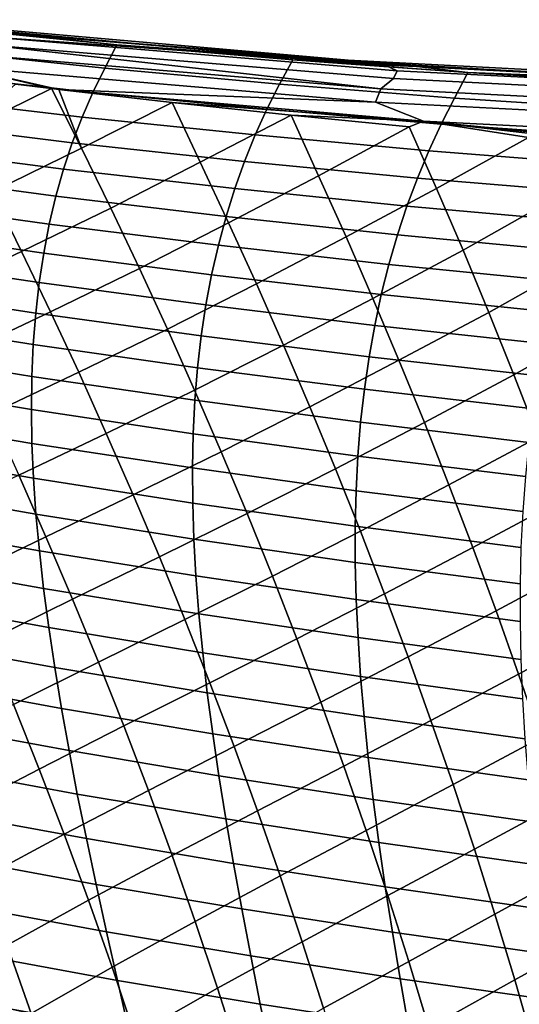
# Model space of a CAD drawing. Header units: metres. Extents: x -25 to 132, y -25 to 47.
# Tile 104 of 153: x 31 to 35, y 11 to 19. Entities that reach past the tile are written whole.
import ezdxf

# ---------------------------------------------------------------- set-up
doc = ezdxf.new("R2010")
doc.units = ezdxf.units.M
doc.layers.add('solid_12_061_031_XXX', color=7, linetype='CONTINUOUS')

msp = doc.modelspace()

# ---------------------------------------------------------------- linework, layer by layer
at = {"layer": 'solid_12_061_031_XXX'}
for points in [[(33.485149, 18.59873, 61.435722), (29.77951, 18.926092, 60.330578), (30.360376, 18.86381, 74.323708), (32.085484, 18.703947, 74.742935)], [(30.835222, 18.805801, 60.484787), (29.77951, 18.926092, 60.330578), (33.485149, 18.59873, 61.435722)], [(30.210373, 18.862118, 60.268051), (31.621098, 18.723179, 60.667355), (31.524023, 18.534258, 59.777424), (30.117781, 18.682083, 59.325089)], [(30.835222, 18.805801, 60.484787), (31.621098, 18.723179, 60.667355), (30.210373, 18.862118, 60.268051)], [(30.337166, 18.852682, 74.477364), (32.085484, 18.703947, 74.742935), (30.360376, 18.86381, 74.323708)], [(30.337166, 18.852682, 74.477364), (33.777981, 18.56217, 75.329369), (32.085484, 18.703947, 74.742935)], [(30.58313, 18.787733, 74.692352), (33.777981, 18.56217, 75.329369), (30.337166, 18.852682, 74.477364)], [(30.835222, 18.805801, 60.484787), (33.485149, 18.59873, 61.435722), (34.039597, 18.548302, 61.442692)], [(30.835222, 18.805801, 60.484787), (34.039597, 18.548302, 61.442692), (31.621098, 18.723179, 60.667355)], [(30.58313, 18.787733, 74.692352), (30.567999, 18.723301, 74.835968), (33.852768, 18.451155, 75.652512), (33.880199, 18.515099, 75.512154)], [(33.880199, 18.515099, 75.512154), (33.777981, 18.56217, 75.329369), (30.58313, 18.787733, 74.692352)], [(30.117781, 18.682083, 59.325089), (31.524023, 18.534258, 59.777424), (31.428513, 18.340631, 58.910309), (30.03079, 18.496183, 58.405277)], [(33.750168, 18.368706, 75.760017), (30.399502, 18.650549, 74.929535), (30.347532, 18.545277, 75.033722), (33.707695, 18.261364, 75.865463)], [(30.567999, 18.723301, 74.835968), (30.399502, 18.650549, 74.929535), (33.750168, 18.368706, 75.760017)], [(33.852768, 18.451155, 75.652512), (30.567999, 18.723301, 74.835968), (33.750168, 18.368706, 75.760017)], [(31.621098, 18.723179, 60.667355), (33.040352, 18.602489, 61.06953), (32.933163, 18.405968, 60.233143), (31.524023, 18.534258, 59.777424)], [(34.039597, 18.548302, 61.442692), (33.040352, 18.602489, 61.06953), (31.621098, 18.723179, 60.667355)], [(33.485149, 18.59873, 61.435722), (32.085484, 18.703947, 74.742935), (33.809296, 18.573471, 75.177582)], [(33.777981, 18.56217, 75.329369), (33.809296, 18.573471, 75.177582), (32.085484, 18.703947, 74.742935)], [(33.040352, 18.602489, 61.06953), (34.450054, 18.50086, 61.467625), (34.343609, 18.294651, 60.681915), (32.933163, 18.405968, 60.233143)], [(33.040352, 18.602489, 61.06953), (33.43541, 18.572197, 61.181259), (34.450054, 18.50086, 61.467625)], [(34.039597, 18.548302, 61.442692), (33.43541, 18.572197, 61.181259), (33.040352, 18.602489, 61.06953)], [(34.039597, 18.548302, 61.442692), (34.450054, 18.50086, 61.467625), (33.43541, 18.572197, 61.181259)], [(33.809296, 18.573471, 75.177582), (35.532677, 18.472227, 75.628983), (37.202541, 18.406279, 62.559071), (33.485149, 18.59873, 61.435722)], [(34.039597, 18.548302, 61.442692), (33.485149, 18.59873, 61.435722), (37.202541, 18.406279, 62.559071)], [(33.777981, 18.56217, 75.329369), (35.532677, 18.472227, 75.628983), (33.809296, 18.573471, 75.177582)], [(30.03079, 18.496183, 58.405277), (31.428513, 18.340631, 58.910309), (31.341448, 18.140783, 58.064213), (29.952667, 18.303633, 57.507633)], [(30.347532, 18.545277, 75.033722), (31.096199, 18.371403, 75.292473), (31.155052, 18.364391, 75.307663)], [(33.707695, 18.261364, 75.865463), (30.347532, 18.545277, 75.033722), (31.155052, 18.364391, 75.307663)], [(30.347532, 18.545277, 75.033722), (30.804302, 18.40661, 75.217407), (31.096199, 18.371403, 75.292473)], [(31.524023, 18.534258, 59.777424), (32.933163, 18.405968, 60.233143), (32.830868, 18.20437, 59.417431), (31.428513, 18.340631, 58.910309)], [(33.777981, 18.56217, 75.329369), (37.210297, 18.388271, 76.24649), (35.532677, 18.472227, 75.628983)], [(33.880199, 18.515099, 75.512154), (37.168926, 18.349504, 76.391991), (37.210297, 18.388271, 76.24649), (33.777981, 18.56217, 75.329369)], [(33.852768, 18.451155, 75.652512), (37.129147, 18.285187, 76.528618), (37.168926, 18.349504, 76.391991), (33.880199, 18.515099, 75.512154)], [(34.039597, 18.548302, 61.442692), (37.202541, 18.406279, 62.559071), (37.246288, 18.391731, 62.412476)], [(34.039597, 18.548302, 61.442692), (37.246288, 18.391731, 62.412476), (34.450054, 18.50086, 61.467625)], [(34.450054, 18.50086, 61.467625), (35.863667, 18.417183, 61.866764), (35.756012, 18.201832, 61.131226), (34.343609, 18.294651, 60.681915)], [(37.246288, 18.391731, 62.412476), (35.863667, 18.417183, 61.866764), (34.450054, 18.50086, 61.467625)], [(33.750168, 18.368706, 75.760017), (37.092163, 18.197256, 76.65226), (37.129147, 18.285187, 76.528618), (33.852768, 18.451155, 75.652512)], [(30.372419, 18.017962, 75.382217), (31.096199, 18.371403, 75.292473), (30.804302, 18.40661, 75.217407)], [(30.61606, 17.539509, 75.711853), (31.335474, 17.8918, 75.609375), (31.096199, 18.371403, 75.292473), (30.372419, 18.017962, 75.382217)], [(31.096199, 18.371403, 75.292473), (31.335474, 17.8918, 75.609375), (31.155052, 18.364391, 75.307663)], [(31.335474, 17.8918, 75.609375), (32.06702, 18.259541, 75.545387), (31.155052, 18.364391, 75.307663)], [(34.093071, 18.10812, 76.060043), (31.155052, 18.364391, 75.307663), (32.06702, 18.259541, 75.545387)], [(33.707695, 18.261364, 75.865463), (31.155052, 18.364391, 75.307663), (34.093071, 18.10812, 76.060043)], [(31.428513, 18.340631, 58.910309), (32.830868, 18.20437, 59.417431), (32.736588, 17.996996, 58.621605), (31.341448, 18.140783, 58.064213)], [(32.933163, 18.405968, 60.233143), (34.343609, 18.294651, 60.681915), (34.236385, 18.08482, 59.916645), (32.830868, 18.20437, 59.417431)], [(33.707695, 18.261364, 75.865463), (37.059078, 18.088358, 76.759178), (37.092163, 18.197256, 76.65226), (33.750168, 18.368706, 75.760017)], [(29.952667, 18.303633, 57.507633), (31.341448, 18.140783, 58.064213), (31.262815, 17.934645, 57.239025), (29.883377, 18.104351, 56.632061)], [(31.572296, 17.408226, 75.91851), (32.293228, 17.777029, 75.841797), (32.06702, 18.259541, 75.545387), (31.335474, 17.8918, 75.609375)], [(32.293228, 17.777029, 75.841797), (33.027931, 18.156885, 75.800743), (32.06702, 18.259541, 75.545387)], [(34.093071, 18.10812, 76.060043), (32.06702, 18.259541, 75.545387), (33.027931, 18.156885, 75.800743)], [(34.093071, 18.10812, 76.060043), (37.030899, 17.961773, 76.846176), (37.059078, 18.088358, 76.759178), (33.707695, 18.261364, 75.865463)], [(34.343609, 18.294651, 60.681915), (35.756012, 18.201832, 61.131226), (35.64563, 17.983515, 60.414955), (34.236385, 18.08482, 59.916645)], [(32.830868, 18.20437, 59.417431), (34.236385, 18.08482, 59.916645), (34.136745, 17.869663, 59.170132), (32.736588, 17.996996, 58.621605)], [(29.883377, 18.104351, 56.632061), (31.262815, 17.934645, 57.239025), (31.192606, 17.722139, 56.434631), (29.822878, 17.89827, 55.778454)], [(31.341448, 18.140783, 58.064213), (32.736588, 17.996996, 58.621605), (32.650341, 17.783773, 57.845539), (31.262815, 17.934645, 57.239025)], [(32.522957, 17.288336, 76.133522), (33.247799, 17.668596, 76.082542), (33.027931, 18.156885, 75.800743), (32.293228, 17.777029, 75.841797)], [(33.247799, 17.668596, 76.082542), (33.979107, 18.063354, 76.058456), (33.027931, 18.156885, 75.800743)], [(34.093071, 18.10812, 76.060043), (33.027931, 18.156885, 75.800743), (33.979107, 18.063354, 76.058456)], [(34.093071, 18.10812, 76.060043), (33.979107, 18.063354, 76.058456), (34.198612, 17.566607, 76.331039), (34.939743, 17.977245, 76.323647)], [(34.093071, 18.10812, 76.060043), (36.828079, 17.833241, 76.858536), (37.00845, 17.821285, 76.910507)], [(34.093071, 18.10812, 76.060043), (37.00845, 17.821285, 76.910507), (37.030899, 17.961773, 76.846176)], [(34.093071, 18.10812, 76.060043), (35.889458, 17.900564, 76.5905), (36.828079, 17.833241, 76.858536)], [(34.093071, 18.10812, 76.060043), (34.939743, 17.977245, 76.323647), (35.889458, 17.900564, 76.5905)], [(33.469852, 17.174898, 76.359512), (34.198612, 17.566607, 76.331039), (33.979107, 18.063354, 76.058456), (33.247799, 17.668596, 76.082542)], [(34.236385, 18.08482, 59.916645), (35.64563, 17.983515, 60.414955), (35.542393, 17.76033, 59.71632), (34.136745, 17.869663, 59.170132)], [(31.262815, 17.934645, 57.239025), (32.650341, 17.783773, 57.845539), (32.572132, 17.564631, 57.089119), (31.192606, 17.722139, 56.434631)], [(32.736588, 17.996996, 58.621605), (34.136745, 17.869663, 59.170132), (34.044724, 17.649111, 58.442238), (32.650341, 17.783773, 57.845539)], [(34.412262, 17.067997, 76.595718), (35.141975, 17.47867, 76.582802), (34.939743, 17.977245, 76.323647), (34.198612, 17.566607, 76.331039)], [(29.822878, 17.89827, 55.778454), (31.192606, 17.722139, 56.434631), (31.130806, 17.503201, 55.650928), (29.771139, 17.685312, 54.946712)], [(30.854248, 17.057877, 76.031792), (31.572296, 17.408226, 75.91851), (31.335474, 17.8918, 75.609375), (30.61606, 17.539509, 75.711853)], [(34.136745, 17.869663, 59.170132), (35.542393, 17.76033, 59.71632), (35.446354, 17.5322, 59.035183), (34.044724, 17.649111, 58.442238)], [(31.803431, 16.921873, 76.218575), (32.522957, 17.288336, 76.133522), (32.293228, 17.777029, 75.841797), (31.572296, 17.408226, 75.91851)], [(32.650341, 17.783773, 57.845539), (34.044724, 17.649111, 58.442238), (33.960354, 17.423088, 57.732841), (32.572132, 17.564631, 57.089119)], [(31.192606, 17.722139, 56.434631), (32.572132, 17.564631, 57.089119), (32.501984, 17.339499, 56.352222), (31.130806, 17.503201, 55.650928)], [(29.771139, 17.685312, 54.946712), (31.130806, 17.503201, 55.650928), (31.077404, 17.277754, 54.887794), (29.728119, 17.465406, 54.136734)], [(32.746815, 16.797215, 76.416649), (33.469852, 17.174898, 76.359512), (33.247799, 17.668596, 76.082542), (32.522957, 17.288336, 76.133522)], [(34.044724, 17.649111, 58.442238), (35.446354, 17.5322, 59.035183), (35.357571, 17.299049, 58.37141), (33.960354, 17.423088, 57.732841)], [(30.141449, 16.721922, 76.190262), (30.854248, 17.057877, 76.031792), (30.61606, 17.539509, 75.711853), (29.901463, 17.202593, 75.857803)], [(32.572132, 17.564631, 57.089119), (33.960354, 17.423088, 57.732841), (33.883671, 17.191523, 57.041809), (32.501984, 17.339499, 56.352222)], [(33.685932, 16.67907, 76.628273), (34.412262, 17.067997, 76.595718), (34.198612, 17.566607, 76.331039), (33.469852, 17.174898, 76.359512)], [(29.728119, 17.465406, 54.136734), (31.077404, 17.277754, 54.887794), (31.032389, 17.045729, 54.145126), (29.693781, 17.238474, 53.348415)], [(31.130806, 17.503201, 55.650928), (32.501984, 17.339499, 56.352222), (32.439899, 17.108303, 55.634727), (31.077404, 17.277754, 54.887794)], [(34.619892, 16.567511, 76.852455), (35.346512, 16.975019, 76.837685), (35.141975, 17.47867, 76.582802), (34.412262, 17.067997, 76.595718)], [(31.087021, 16.572897, 76.342125), (31.803431, 16.921873, 76.218575), (31.572296, 17.408226, 75.91851), (30.854248, 17.057877, 76.031792)], [(33.960354, 17.423088, 57.732841), (35.357571, 17.299049, 58.37141), (35.276093, 17.060801, 57.724869), (33.883671, 17.191523, 57.041809)], [(32.501984, 17.339499, 56.352222), (33.883671, 17.191523, 57.041809), (33.814709, 16.954344, 56.369015), (32.439899, 17.108303, 55.634727)], [(29.693781, 17.238474, 53.348415), (31.032389, 17.045729, 54.145126), (30.995747, 16.807055, 53.422806), (29.668091, 17.004444, 52.581654)], [(31.077404, 17.277754, 54.887794), (32.439899, 17.108303, 55.634727), (32.385895, 16.870977, 54.936512), (31.032389, 17.045729, 54.145126)], [(32.028927, 16.432583, 76.509628), (32.746815, 16.797215, 76.416649), (32.522957, 17.288336, 76.133522), (31.803431, 16.921873, 76.218575)], [(32.96487, 16.303514, 76.691261), (33.685932, 16.67907, 76.628273), (33.469852, 17.174898, 76.359512), (32.746815, 16.797215, 76.416649)], [(33.883671, 17.191523, 57.041809), (35.276093, 17.060801, 57.724869), (35.201984, 16.817379, 57.095421), (33.814709, 16.954344, 56.369015)], [(32.439899, 17.108303, 55.634727), (33.814709, 16.954344, 56.369015), (33.753506, 16.711475, 55.714329), (32.385895, 16.870977, 54.936512)], [(33.896095, 16.180981, 76.888878), (34.619892, 16.567511, 76.852455), (34.412262, 17.067997, 76.595718), (33.685932, 16.67907, 76.628273)], [(29.668091, 17.004444, 52.581654), (30.995747, 16.807055, 53.422806), (30.967468, 16.561659, 52.720726), (29.651011, 16.763241, 51.836346)], [(30.376318, 16.237257, 76.512459), (31.087021, 16.572897, 76.342125), (30.854248, 17.057877, 76.031792), (30.141449, 16.721922, 76.190262)], [(31.032389, 17.045729, 54.145126), (32.385895, 16.870977, 54.936512), (32.339981, 16.627447, 54.257454), (30.995747, 16.807055, 53.422806)], [(31.314417, 16.084394, 76.642929), (32.028927, 16.432583, 76.509628), (31.803431, 16.921873, 76.218575), (31.087021, 16.572897, 76.342125)], [(33.814709, 16.954344, 56.369015), (35.201984, 16.817379, 57.095421), (35.135296, 16.568707, 56.482933), (33.753506, 16.711475, 55.714329)], [(34.821568, 16.065041, 77.101318), (35.545063, 16.4697, 77.084816), (35.346512, 16.975019, 76.837685), (34.619892, 16.567511, 76.852455)], [(32.385895, 16.870977, 54.936512), (33.753506, 16.711475, 55.714329), (33.700092, 16.462847, 55.077625), (32.339981, 16.627447, 54.257454)], [(29.651011, 16.763241, 51.836346), (30.967468, 16.561659, 52.720726), (30.947538, 16.309471, 52.038773), (29.642502, 16.514793, 51.112396)], [(30.995747, 16.807055, 53.422806), (32.339981, 16.627447, 54.257454), (32.30217, 16.377642, 53.597439), (30.967468, 16.561659, 52.720726)], [(32.248833, 15.940192, 76.791779), (32.96487, 16.303514, 76.691261), (32.746815, 16.797215, 76.416649), (32.028927, 16.432583, 76.509628)], [(33.177174, 15.807095, 76.957428), (33.896095, 16.180981, 76.888878), (33.685932, 16.67907, 76.628273), (32.96487, 16.303514, 76.691261)], [(33.753506, 16.711475, 55.714329), (35.135296, 16.568707, 56.482933), (35.076084, 16.314707, 55.887272), (33.700092, 16.462847, 55.077625)], [(32.339981, 16.627447, 54.257454), (33.700092, 16.462847, 55.077625), (33.654507, 16.208384, 54.458775), (32.30217, 16.377642, 53.597439)], [(29.642502, 16.514793, 51.112396), (30.947538, 16.309471, 52.038773), (30.935946, 16.050419, 51.376835), (29.642529, 16.259022, 50.409695)], [(30.606091, 15.748417, 76.824478), (31.314417, 16.084394, 76.642929), (31.087021, 16.572897, 76.342125), (30.376318, 16.237257, 76.512459)], [(30.967468, 16.561659, 52.720726), (32.30217, 16.377642, 53.597439), (32.272476, 16.121492, 52.956345), (30.947538, 16.309471, 52.038773)], [(34.100403, 15.680508, 77.141396), (34.821568, 16.065041, 77.101318), (34.619892, 16.567511, 76.852455), (33.896095, 16.180981, 76.888878)], [(31.536476, 15.592197, 76.934311), (32.248833, 15.940192, 76.791779), (32.028927, 16.432583, 76.509628), (31.314417, 16.084394, 76.642929)], [(33.700092, 16.462847, 55.077625), (35.076084, 16.314707, 55.887272), (35.024406, 16.055305, 55.308296), (33.654507, 16.208384, 54.458775)], [(35.017345, 15.560475, 77.342361), (35.737679, 15.962623, 77.324242), (35.545063, 16.4697, 77.084816), (34.821568, 16.065041, 77.101318)], [(32.30217, 16.377642, 53.597439), (33.654507, 16.208384, 54.458775), (33.616779, 15.948014, 53.857647), (32.272476, 16.121492, 52.956345)], [(30.947538, 16.309471, 52.038773), (32.272476, 16.121492, 52.956345), (32.250904, 15.858924, 52.334045), (30.935946, 16.050419, 51.376835)], [(32.463203, 15.444543, 77.065086), (33.177174, 15.807095, 76.957428), (32.96487, 16.303514, 76.691261), (32.248833, 15.940192, 76.791779)], [(29.642529, 16.259022, 50.409695), (30.935946, 16.050419, 51.376835), (30.932585, 15.78436, 50.734821), (29.650965, 15.995787, 49.728165)], [(33.654507, 16.208384, 54.458775), (35.024406, 16.055305, 55.308296), (34.980312, 15.790422, 54.745876), (33.616779, 15.948014, 53.857647)], [(32.272476, 16.121492, 52.956345), (33.616779, 15.948014, 53.857647), (33.586945, 15.681664, 53.274113), (32.250904, 15.858924, 52.334045)], [(33.383781, 15.307809, 77.215225), (34.100403, 15.680508, 77.141396), (33.896095, 16.180981, 76.888878), (33.177174, 15.807095, 76.957428)], [(30.83079, 15.255217, 77.126427), (31.536476, 15.592197, 76.934311), (31.314417, 16.084394, 76.642929), (30.606091, 15.748417, 76.824478)], [(30.935946, 16.050419, 51.376835), (32.250904, 15.858924, 52.334045), (32.237373, 15.589792, 51.73045), (30.932585, 15.78436, 50.734821)], [(34.298912, 15.17752, 77.385902), (35.017345, 15.560475, 77.342361), (34.821568, 16.065041, 77.101318), (34.100403, 15.680508, 77.141396)], [(29.650965, 15.995787, 49.728165), (30.932585, 15.78436, 50.734821), (30.937243, 15.511065, 50.112663), (29.667578, 15.724859, 49.067734)], [(31.753241, 15.096131, 77.216339), (32.463203, 15.444543, 77.065086), (32.248833, 15.940192, 76.791779), (31.536476, 15.592197, 76.934311)], [(33.616779, 15.948014, 53.857647), (34.980312, 15.790422, 54.745876), (34.943859, 15.51998, 54.199879), (33.586945, 15.681664, 53.274113)], [(32.250904, 15.858924, 52.334045), (33.586945, 15.681664, 53.274113), (33.564934, 15.409181, 52.70808), (32.237373, 15.589792, 51.73045)], [(32.672092, 14.945475, 77.329643), (33.383781, 15.307809, 77.215225), (33.177174, 15.807095, 76.957428), (32.463203, 15.444543, 77.065086)], [(29.667578, 15.724859, 49.067734), (30.937243, 15.511065, 50.112663), (30.94969, 15.230301, 49.510303), (29.69212, 15.446004, 48.428349)], [(30.932585, 15.78436, 50.734821), (32.237373, 15.589792, 51.73045), (32.231682, 15.313868, 51.145489), (30.937243, 15.511065, 50.112663)], [(33.584763, 14.805511, 77.464729), (34.298912, 15.17752, 77.385902), (34.100403, 15.680508, 77.141396), (33.383781, 15.307809, 77.215225)], [(33.586945, 15.681664, 53.274113), (34.943859, 15.51998, 54.199879), (34.914986, 15.243823, 53.670197), (33.564934, 15.409181, 52.70808)], [(31.050419, 14.757463, 77.418373), (31.753241, 15.096131, 77.216339), (31.536476, 15.592197, 76.934311), (30.83079, 15.255217, 77.126427)], [(32.237373, 15.589792, 51.73045), (33.564934, 15.409181, 52.70808), (33.550556, 15.130334, 52.15947), (32.231682, 15.313868, 51.145489)], [(34.491692, 14.67189, 77.622452), (35.207279, 15.05371, 77.575638), (35.017345, 15.560475, 77.342361), (34.298912, 15.17752, 77.385902)], [(30.937243, 15.511065, 50.112663), (32.231682, 15.313868, 51.145489), (32.233627, 15.030916, 50.579098), (30.94969, 15.230301, 49.510303)], [(29.69212, 15.446004, 48.428349), (30.94969, 15.230301, 49.510303), (30.969707, 14.941832, 48.927673), (29.72435, 15.158983, 47.809948)], [(31.964722, 14.596011, 77.489098), (32.672092, 14.945475, 77.329643), (32.463203, 15.444543, 77.065086), (31.753241, 15.096131, 77.216339)], [(33.564934, 15.409181, 52.70808), (34.914986, 15.243823, 53.670197), (34.893517, 14.961714, 53.156769), (33.550556, 15.130334, 52.15947)], [(30.358791, 14.42507, 77.675735), (31.050419, 14.757463, 77.418373), (30.83079, 15.255217, 77.126427), (30.135752, 14.925952, 77.373169)], [(32.231682, 15.313868, 51.145489), (33.550556, 15.130334, 52.15947), (33.543629, 14.844888, 51.62822), (32.233627, 15.030916, 50.579098)], [(32.875519, 14.442811, 77.585518), (33.584763, 14.805511, 77.464729), (33.383781, 15.307809, 77.215225), (32.672092, 14.945475, 77.329643)], [(29.72435, 15.158983, 47.809948), (30.969707, 14.941832, 48.927673), (30.997066, 14.645422, 48.364708), (29.764023, 14.863562, 47.212463)], [(30.94969, 15.230301, 49.510303), (32.233627, 15.030916, 50.579098), (32.243, 14.740701, 50.031208), (30.969707, 14.941832, 48.927673)], [(33.780136, 14.300042, 77.706001), (34.491692, 14.67189, 77.622452), (34.298912, 15.17752, 77.385902), (33.584763, 14.805511, 77.464729)], [(31.26487, 14.254888, 77.700363), (31.964722, 14.596011, 77.489098), (31.753241, 15.096131, 77.216339), (31.050419, 14.757463, 77.418373)], [(33.550556, 15.130334, 52.15947), (34.893517, 14.961714, 53.156769), (34.879284, 14.673417, 52.659519), (33.543629, 14.844888, 51.62822)], [(32.233627, 15.030916, 50.579098), (33.543629, 14.844888, 51.62822), (33.543961, 14.552605, 51.114265), (32.243, 14.740701, 50.031208)], [(34.678768, 14.163476, 77.851105), (35.391434, 14.544635, 77.801201), (35.207279, 15.05371, 77.575638), (34.491692, 14.67189, 77.622452)], [(30.969707, 14.941832, 48.927673), (32.243, 14.740701, 50.031208), (32.25959, 14.442988, 49.501751), (30.997066, 14.645422, 48.364708)], [(32.170826, 14.09158, 77.752617), (32.875519, 14.442811, 77.585518), (32.672092, 14.945475, 77.329643), (31.964722, 14.596011, 77.489098)], [(29.764023, 14.863562, 47.212463), (30.997066, 14.645422, 48.364708), (31.031546, 14.340837, 47.821342), (29.81089, 14.559503, 46.635841)], [(33.543629, 14.844888, 51.62822), (34.879284, 14.673417, 52.659519), (34.872108, 14.378695, 52.178387), (33.543961, 14.552605, 51.114265)], [(33.073395, 13.936315, 77.832733), (33.780136, 14.300042, 77.706001), (33.584763, 14.805511, 77.464729), (32.875519, 14.442811, 77.585518)], [(30.5767, 13.918511, 77.967522), (31.26487, 14.254888, 77.700363), (31.050419, 14.757463, 77.418373), (30.358791, 14.42507, 77.675735)], [(32.243, 14.740701, 50.031208), (33.543961, 14.552605, 51.114265), (33.551357, 14.253249, 50.617531), (32.25959, 14.442988, 49.501751)], [(30.997066, 14.645422, 48.364708), (32.25959, 14.442988, 49.501751), (32.283199, 14.137541, 48.990665), (31.031546, 14.340837, 47.821342)], [(33.96983, 13.791183, 77.939056), (34.678768, 14.163476, 77.851105), (34.491692, 14.67189, 77.622452), (33.780136, 14.300042, 77.706001)], [(29.81089, 14.559503, 46.635841), (31.031546, 14.340837, 47.821342), (31.072926, 14.027817, 47.297485), (29.864716, 14.246542, 46.079987)], [(31.473988, 13.747198, 77.97242), (32.170826, 14.09158, 77.752617), (31.964722, 14.596011, 77.489098), (31.26487, 14.254888, 77.700363)], [(33.543961, 14.552605, 51.114265), (34.872108, 14.378695, 52.178387), (34.871819, 14.077309, 51.713299), (33.551357, 14.253249, 50.617531)], [(34.860073, 13.652082, 78.071869), (35.569832, 14.03313, 78.019104), (35.391434, 14.544635, 77.801201), (34.678768, 14.163476, 77.851105)], [(32.371414, 13.582564, 78.006912), (33.073395, 13.936315, 77.832733), (32.875519, 14.442811, 77.585518), (32.170826, 14.09158, 77.752617)], [(32.25959, 14.442988, 49.501751), (33.551357, 14.253249, 50.617531), (33.565636, 13.946584, 50.137955), (32.283199, 14.137541, 48.990665)], [(31.031546, 14.340837, 47.821342), (32.283199, 14.137541, 48.990665), (32.313629, 13.8241, 48.497849), (31.072926, 14.027817, 47.297485)], [(33.265606, 13.425728, 78.071289), (33.96983, 13.791183, 77.939056), (33.780136, 14.300042, 77.706001), (33.073395, 13.936315, 77.832733)], [(29.864716, 14.246542, 46.079987), (31.072926, 14.027817, 47.297485), (31.120991, 13.706074, 46.793018), (29.925259, 13.924394, 45.544781)], [(30.789301, 13.405972, 78.248566), (31.473988, 13.747198, 77.97242), (31.26487, 14.254888, 77.700363), (30.5767, 13.918511, 77.967522)], [(33.551357, 14.253249, 50.617531), (34.871819, 14.077309, 51.713299), (34.878235, 13.769021, 51.264191), (33.565636, 13.946584, 50.137955)], [(32.283199, 14.137541, 48.990665), (33.565636, 13.946584, 50.137955), (33.586609, 13.632348, 49.675438), (32.313629, 13.8241, 48.497849)], [(34.15374, 13.278697, 78.163887), (34.860073, 13.652082, 78.071869), (34.678768, 14.163476, 77.851105), (33.96983, 13.791183, 77.939056)], [(31.677614, 13.2341, 78.234566), (32.371414, 13.582564, 78.006912), (32.170826, 14.09158, 77.752617), (31.473988, 13.747198, 77.97242)], [(31.072926, 14.027817, 47.297485), (32.313629, 13.8241, 48.497849), (32.350677, 13.502379, 48.023186), (31.120991, 13.706074, 46.793018)], [(35.035522, 13.137504, 78.284737), (35.74242, 13.519027, 78.229332), (35.569832, 14.03313, 78.019104), (34.860073, 13.652082, 78.071869)], [(29.925259, 13.924394, 45.544781), (31.120991, 13.706074, 46.793018), (31.175529, 13.375322, 46.307816), (29.992283, 13.592765, 45.030109)], [(32.566345, 13.068684, 78.252007), (33.265606, 13.425728, 78.071289), (33.073395, 13.936315, 77.832733), (32.371414, 13.582564, 78.006912)], [(33.565636, 13.946584, 50.137955), (34.878235, 13.769021, 51.264191), (34.891197, 13.453569, 50.830959), (33.586609, 13.632348, 49.675438)], [(32.313629, 13.8241, 48.497849), (33.586609, 13.632348, 49.675438), (33.614109, 13.310261, 49.229858), (32.350677, 13.502379, 48.023186)], [(30.996422, 12.887143, 78.518898), (31.677614, 13.2341, 78.234566), (31.473988, 13.747198, 77.97242), (30.789301, 13.405972, 78.248566)], [(33.452026, 12.910792, 78.301201), (34.15374, 13.278697, 78.163887), (33.96983, 13.791183, 77.939056), (33.265606, 13.425728, 78.071289)], [(31.120991, 13.706074, 46.793018), (32.350677, 13.502379, 48.023186), (32.394161, 13.172098, 47.566551), (31.175529, 13.375322, 46.307816)], [(34.33176, 12.762353, 78.380501), (35.035522, 13.137504, 78.284737), (34.860073, 13.652082, 78.071869), (34.15374, 13.278697, 78.163887)], [(29.992283, 13.592765, 45.030109), (31.175529, 13.375322, 46.307816), (31.236326, 13.035275, 45.841759), (30.065546, 13.251367, 44.535847)], [(31.875597, 12.715301, 78.486832), (32.566345, 13.068684, 78.252007), (32.371414, 13.582564, 78.006912), (31.677614, 13.2341, 78.234566)], [(33.586609, 13.632348, 49.675438), (34.891197, 13.453569, 50.830959), (34.910545, 13.130676, 50.41349), (33.614109, 13.310261, 49.229858)], [(32.350677, 13.502379, 48.023186), (33.614109, 13.310261, 49.229858), (33.647964, 12.980041, 48.801094), (32.394161, 13.172098, 47.566551)], [(32.755489, 12.549661, 78.4879), (33.452026, 12.910792, 78.301201), (33.265606, 13.425728, 78.071289), (32.566345, 13.068684, 78.252007)], [(30.331062, 12.542394, 78.859825), (30.996422, 12.887143, 78.518898), (30.789301, 13.405972, 78.248566), (30.119783, 13.068843, 78.581184)], [(31.175529, 13.375322, 46.307816), (32.394161, 13.172098, 47.566551), (32.443886, 12.832971, 47.127831), (31.236326, 13.035275, 45.841759)], [(30.065546, 13.251367, 44.535847), (31.236326, 13.035275, 45.841759), (31.303169, 12.685647, 45.394726), (30.144814, 12.899909, 44.061878)], [(33.632542, 12.391251, 78.522469), (34.33176, 12.762353, 78.380501), (34.15374, 13.278697, 78.163887), (33.452026, 12.910792, 78.301201)], [(33.614109, 13.310261, 49.229858), (34.910545, 13.130676, 50.41349), (34.936127, 12.800062, 50.011665), (33.647964, 12.980041, 48.801094)], [(31.197889, 12.361721, 78.778564), (31.875597, 12.715301, 78.486832), (31.677614, 13.2341, 78.234566), (30.996422, 12.887143, 78.518898)], [(32.394161, 13.172098, 47.566551), (33.647964, 12.980041, 48.801094), (33.687992, 12.641404, 48.389027), (32.443886, 12.832971, 47.127831)], [(34.503784, 12.241917, 78.588898), (35.205025, 12.619532, 78.4897), (35.035522, 13.137504, 78.284737), (34.33176, 12.762353, 78.380501)], [(31.236326, 13.035275, 45.841759), (32.443886, 12.832971, 47.127831), (32.499657, 12.484714, 46.70689), (31.303169, 12.685647, 45.394726)], [(32.067783, 12.190507, 78.72924), (32.755489, 12.549661, 78.4879), (32.566345, 13.068684, 78.252007), (31.875597, 12.715301, 78.486832)], [(33.647964, 12.980041, 48.801094), (34.936127, 12.800062, 50.011665), (34.967781, 12.461448, 49.625359), (33.687992, 12.641404, 48.389027)], [(30.144814, 12.899909, 44.061878), (31.303169, 12.685647, 45.394726), (31.375837, 12.326142, 44.966599), (30.229839, 12.538094, 43.608082)], [(30.536636, 12.008407, 79.126884), (31.197889, 12.361721, 78.778564), (30.996422, 12.887143, 78.518898), (30.331062, 12.542394, 78.859825)], [(32.938705, 12.02522, 78.714615), (33.632542, 12.391251, 78.522469), (33.452026, 12.910792, 78.301201), (32.755489, 12.549661, 78.4879)], [(32.443886, 12.832971, 47.127831), (33.687992, 12.641404, 48.389027), (33.734032, 12.294072, 47.993534), (32.499657, 12.484714, 46.70689)], [(31.393526, 11.829398, 79.027588), (32.067783, 12.190507, 78.72924), (31.875597, 12.715301, 78.486832), (31.197889, 12.361721, 78.778564)], [(33.807026, 11.866845, 78.735107), (34.503784, 12.241917, 78.588898), (34.33176, 12.762353, 78.380501), (33.632542, 12.391251, 78.522469)], [(31.303169, 12.685647, 45.394726), (32.499657, 12.484714, 46.70689), (32.561279, 12.127034, 46.303619), (31.375837, 12.326142, 44.966599)], [(33.687992, 12.641404, 48.389027), (34.967781, 12.461448, 49.625359), (35.00536, 12.114553, 49.254452), (33.734032, 12.294072, 47.993534)], [(34.669712, 11.717153, 78.789078), (35.368492, 12.097961, 78.68676), (35.205025, 12.619532, 78.4897), (34.503784, 12.241917, 78.588898)], [(30.229839, 12.538094, 43.608082), (31.375837, 12.326142, 44.966599), (31.454044, 11.956345, 44.557278), (30.32032, 12.165501, 43.174358)], [(32.254013, 11.659424, 78.961807), (32.938705, 12.02522, 78.714615), (32.755489, 12.549661, 78.4879), (32.067783, 12.190507, 78.72924)], [(32.499657, 12.484714, 46.70689), (33.734032, 12.294072, 47.993534), (33.785892, 11.937753, 47.614498), (32.561279, 12.127034, 46.303619)], [(33.11586, 11.495083, 78.932167), (33.807026, 11.866845, 78.735107), (33.632542, 12.391251, 78.522469), (32.938705, 12.02522, 78.714615)], [(30.736311, 11.466567, 79.382416), (31.393526, 11.829398, 79.027588), (31.197889, 12.361721, 78.778564), (30.536636, 12.008407, 79.126884)], [(31.375837, 12.326142, 44.966599), (32.561279, 12.127034, 46.303619), (32.628483, 11.759522, 45.917923), (31.454044, 11.956345, 44.557278)], [(33.734032, 12.294072, 47.993534), (35.00536, 12.114553, 49.254452), (35.048691, 11.759092, 48.898827), (33.785892, 11.937753, 47.614498)], [(33.975357, 11.337319, 78.93911), (34.669712, 11.717153, 78.789078), (34.503784, 12.241917, 78.588898), (33.807026, 11.866845, 78.735107)], [(30.32032, 12.165501, 43.174358), (31.454044, 11.956345, 44.557278), (31.537449, 11.575748, 44.166687), (30.415895, 11.781611, 42.760632)], [(31.58316, 11.289868, 79.266006), (32.254013, 11.659424, 78.961807), (32.067783, 12.190507, 78.72924), (31.393526, 11.829398, 79.027588)], [(32.561279, 12.127034, 46.303619), (33.785892, 11.937753, 47.614498), (33.843327, 11.572043, 47.251823), (32.628483, 11.759522, 45.917923)], [(34.829441, 11.187829, 78.981041), (35.525833, 11.572586, 78.875908), (35.368492, 12.097961, 78.68676), (34.669712, 11.717153, 78.789078)], [(32.434135, 11.121759, 79.184563), (33.11586, 11.495083, 78.932167), (32.938705, 12.02522, 78.714615), (32.254013, 11.659424, 78.961807)], [(31.454044, 11.956345, 44.557278), (32.628483, 11.759522, 45.917923), (32.700939, 11.381682, 45.549721), (31.537449, 11.575748, 44.166687)], [(33.785892, 11.937753, 47.614498), (35.048691, 11.759092, 48.898827), (35.097534, 11.394666, 48.558399), (33.843327, 11.572043, 47.251823)], [(30.92989, 10.916559, 79.62645), (31.58316, 11.289868, 79.266006), (31.393526, 11.829398, 79.027588), (30.736311, 11.466567, 79.382416)], [(33.286808, 10.958973, 79.140564), (33.975357, 11.337319, 78.93911), (33.807026, 11.866845, 78.735107), (33.11586, 11.495083, 78.932167)], [(30.415895, 11.781611, 42.760632), (31.537449, 11.575748, 44.166687), (31.625711, 11.183843, 43.794743), (30.516201, 11.385904, 42.366814)], [(32.628483, 11.759522, 45.917923), (33.843327, 11.572043, 47.251823), (33.906017, 11.19646, 46.905441), (32.700939, 11.381682, 45.549721)], [(34.137424, 10.802416, 79.134499), (34.829441, 11.187829, 78.981041), (34.669712, 11.717153, 78.789078), (33.975357, 11.337319, 78.93911)], [(31.766617, 10.742826, 79.493851), (32.434135, 11.121759, 79.184563), (32.254013, 11.659424, 78.961807), (31.58316, 11.289868, 79.266006)], [(31.537449, 11.575748, 44.166687), (32.700939, 11.381682, 45.549721), (32.778324, 10.993018, 45.198936), (31.625711, 11.183843, 43.794743)], [(33.843327, 11.572043, 47.251823), (35.097534, 11.394666, 48.558399), (35.151581, 11.020806, 48.233097), (33.906017, 11.19646, 46.905441)], [(34.982861, 10.653709, 79.16478), (35.676964, 11.0432, 79.057144), (35.525833, 11.572586, 78.875908), (34.829441, 11.187829, 78.981041)], [(30.100338, 11.101175, 79.792885), (30.92989, 10.916559, 79.62645), (30.736311, 11.466567, 79.382416)], [(32.60799, 10.577219, 79.39753), (33.286808, 10.958973, 79.140564), (33.11586, 11.495083, 78.932167), (32.434135, 11.121759, 79.184563)], [(30.516201, 11.385904, 42.366814), (31.625711, 11.183843, 43.794743), (31.718489, 10.780118, 43.441368), (30.620878, 10.97786, 41.992825)], [(32.700939, 11.381682, 45.549721), (33.906017, 11.19646, 46.905441), (33.973652, 10.810519, 46.575279), (32.778324, 10.993018, 45.198936)], [(31.117077, 10.358046, 79.858971), (31.766617, 10.742826, 79.493851), (31.58316, 11.289868, 79.266006), (30.92989, 10.916559, 79.62645)], [(33.45142, 10.416612, 79.339828), (34.137424, 10.802416, 79.134499), (33.975357, 11.337319, 78.93911), (33.286808, 10.958973, 79.140564)], [(33.906017, 11.19646, 46.905441), (35.151581, 11.020806, 48.233097), (35.210537, 10.637046, 47.922852), (33.973652, 10.810519, 46.575279)], [(31.625711, 11.183843, 43.794743), (32.778324, 10.993018, 45.198936), (32.860313, 10.59303, 44.865494), (31.718489, 10.780118, 43.441368)], [(31.943615, 10.187947, 79.711075), (32.60799, 10.577219, 79.39753), (32.434135, 11.121759, 79.184563), (31.766617, 10.742826, 79.493851)], [(34.293095, 10.261876, 79.321274), (34.982861, 10.653709, 79.16478), (34.829441, 11.187829, 78.981041), (34.137424, 10.802416, 79.134499)], [(30.100338, 11.101175, 79.792885), (30.298388, 10.538428, 80.04203), (31.117077, 10.358046, 79.858971), (30.92989, 10.916559, 79.62645)], [(32.778324, 10.993018, 45.198936), (33.973652, 10.810519, 46.575279), (34.045918, 10.413738, 46.261257), (32.860313, 10.59303, 44.865494)]]:
    msp.add_3dface(points, dxfattribs=at)

doc.saveas('drawing.dxf')
